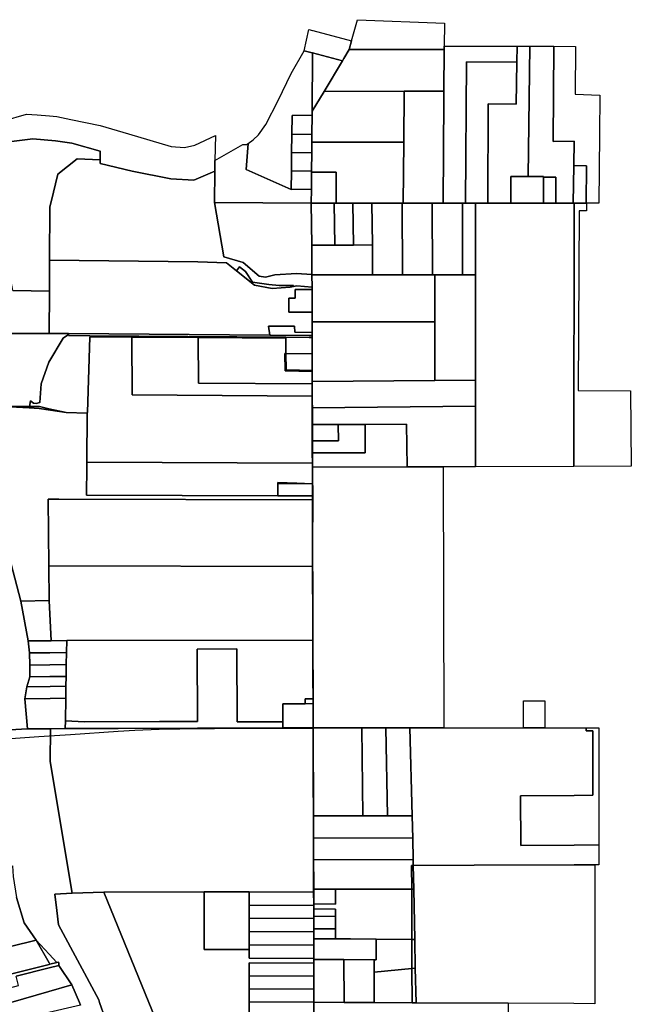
# Model space of a CAD drawing. Header units: feet. Extents: x -20058473 to 1466342, y -20424011 to 753407.
# Tile 49 of 58: x 1457297 to 1463456, y 717984 to 727895. Entities that reach past the tile are written whole.
import ezdxf

# ---------------------------------------------------------------- set-up
doc = ezdxf.new("R2010")
doc.units = ezdxf.units.FT
doc.header["$MEASUREMENT"] = 0
doc.layers.add('Parcels_exported', color=7, linetype='Continuous')
doc.layers.add('RoadCenterlines_ft_export', color=7, linetype='Continuous')

msp = doc.modelspace()

# ---------------------------------------------------------------- linework, layer by layer
at = {"layer": 'Parcels_exported'}
for points in [[(1461573.6, 727861.3), (1461571.9, 727627.3), (1461571.6, 727594.6), (1460614.4, 727594.5), (1460639, 727681.8), (1460678.3, 727821.7), (1460699, 727895), (1461573.6, 727861.3)], [(1460208.5, 727795.3), (1460245.1, 727785.7), (1460248.4, 727784.8), (1460639, 727681.8), (1460614.4, 727594.5), (1460559.4, 727503.1), (1460546.2, 727481.1), (1460246.5, 727560.1), (1460243.4, 727561), (1460160.8, 727582.8), (1460208.5, 727795.3)], [(1460160.8, 727582.8), (1460243.4, 727561), (1460246.5, 727560.1), (1460241.6, 726974.1), (1460241.3, 726935.4), (1460241.2, 726935.4), (1460039.4, 726931), (1460037.2, 726739.5), (1460035.1, 726554.4), (1460033, 726369.3), (1460030.9, 726184.2), (1459576.1, 726385.5), (1459597.8, 726649.3), (1459648.4, 726684.1), (1459702.6, 726734.4), (1459776.6, 726838.4), (1459900.8, 727081.8), (1460032.3, 727354.3), (1460160.8, 727582.8)], [(1460246.5, 727560.1), (1460546.2, 727481.1), (1460361.4, 727173.5), (1460241.6, 726974.1), (1460246.5, 727560.1)], [(1461571.6, 727594.6), (1461568.5, 727174.7), (1461168.5, 727174.3), (1460361.4, 727173.5), (1460546.2, 727481.1), (1460559.4, 727503.1), (1460614.4, 727594.5), (1461571.6, 727594.6)], [(1461571.9, 727627.3), (1462305.5, 727627.3), (1462303.2, 727467.7), (1461797, 727471.4), (1461786.1, 726049.2), (1461754.5, 726049.2), (1461560.1, 726049.1), (1461568, 727101.1), (1461568.5, 727174.7), (1461571.6, 727594.6), (1461571.9, 727627.3)], [(1462305.5, 727627.3), (1462435.3, 727627.3), (1462416, 726315.2), (1462243, 726315.1), (1462243.1, 726049.3), (1462011.1, 726049.2), (1462015.8, 727046.7), (1462296.9, 727045), (1462303.2, 727467.7), (1462305.5, 727627.3)], [(1462435.3, 727627.3), (1462572, 727627.3), (1462674.8, 727627.2), (1462669.6, 726670.5), (1462880, 726672.2), (1462876.3, 726426.3), (1462870.8, 726049.5), (1462695.8, 726049.5), (1462695.7, 726309.8), (1462570.7, 726310.8), (1462570.7, 726315.2), (1462416, 726315.2), (1462435.3, 727627.3)], [(1462674.8, 727627.2), (1462895.2, 727625.6), (1462891.1, 727145.5), (1463138.4, 727134.4), (1463134.4, 726738.6), (1463127.4, 726049.6), (1463005.5, 726049.6), (1463000.2, 726049.5), (1463005.7, 726425.4), (1462876.3, 726426.3), (1462880, 726672.2), (1462669.6, 726670.5), (1462674.8, 727627.2)], [(1462303.2, 727467.7), (1462296.9, 727045), (1462015.8, 727046.7), (1462011.1, 726049.2), (1461886.5, 726049.2), (1461786.1, 726049.2), (1461797, 727471.4), (1462303.2, 727467.7)], [(1461168.5, 727174.3), (1461164.7, 726661), (1460238.9, 726660.7), (1460239.7, 726744.2), (1460241.3, 726935.4), (1460241.6, 726974.1), (1460361.4, 727173.5), (1461168.5, 727174.3)], [(1461568.5, 727174.7), (1461568, 727101.1), (1461560.1, 726049.1), (1461450.9, 726049.1), (1461160.1, 726049), (1461164.7, 726661), (1461168.5, 727174.3), (1461568.5, 727174.7)], [(1460241.3, 726935.4), (1460239.7, 726744.2), (1460239.6, 726744.2), (1460037.2, 726739.5), (1460039.4, 726931), (1460241.2, 726935.4), (1460241.3, 726935.4)], [(1457597.8, 725473.8), (1457596.4, 725161.9), (1457227.4, 725168.1), (1457161.5, 725531.8), (1457054, 725672.1), (1456989.5, 725818.3), (1456967.5, 726035.6), (1456970.8, 726066), (1456983.4, 726181.9), (1457021.7, 726253.5), (1457023.6, 726401.9), (1457058.5, 726596.2), (1457216.1, 726667.3), (1457428.7, 726696.4), (1457658.7, 726675.4), (1457822.2, 726653.3), (1458108.1, 726572.9), (1458106.5, 726482.9), (1457875.4, 726495.9), (1457681.6, 726340.4), (1457612.9, 726062.6), (1457600.2, 726011.2), (1457597.8, 725473.8)], [(1460239.7, 726744.2), (1460238.9, 726660.7), (1460238.1, 726559.2), (1460238, 726559.2), (1460035.1, 726554.4), (1460037.2, 726739.5), (1460239.6, 726744.2), (1460239.7, 726744.2)], [(1460238.9, 726660.7), (1461164.7, 726661), (1461160.1, 726049), (1461149.8, 726049), (1460844.5, 726048.9), (1460652.3, 726048.8), (1460483.7, 726048.7), (1460484.8, 726361.7), (1460236.3, 726360.7), (1460236.5, 726374.2), (1460238.1, 726559.2), (1460238.9, 726660.7)], [(1459262.5, 726476.5), (1459543.1, 726637.4), (1459580.8, 726637.6), (1459597.8, 726649.3), (1459576.1, 726385.5), (1460030.9, 726184.2), (1460234.9, 726189.2), (1460233.7, 726048.7), (1459258.7, 726053.7), (1459258.7, 726053.9), (1459261.6, 726369.8), (1459262.5, 726476.5)], [(1460238.1, 726559.2), (1460236.5, 726374.2), (1460033, 726369.3), (1460035.1, 726554.4), (1460238, 726559.2), (1460238.1, 726559.2)], [(1458106.5, 726482.9), (1458106.1, 726446.2), (1458429.6, 726370.9), (1458820.4, 726294.7), (1459051.7, 726278.4), (1459261.6, 726369.8), (1459258.7, 726053.9), (1459258.7, 726053.7), (1459351.5, 725508), (1459548.8, 725452.2), (1459708.9, 725314.5), (1459772.5, 725302), (1459866.6, 725328.3), (1460085.1, 725341.6), (1460240, 725330.6), (1460240.1, 725327.3), (1460241.2, 725204), (1460088, 725215.9), (1460055.7, 725209.9), (1460053.9, 725218.8), (1459908.5, 725220.1), (1459806.6, 725228.2), (1459643, 725252.2), (1459572.2, 725358.9), (1459510.6, 725406.2), (1459480.3, 725367.5), (1459378.9, 725448.4), (1459090, 725458.4), (1457597.8, 725473.8), (1457600.2, 726011.2), (1457612.9, 726062.6), (1457681.6, 726340.4), (1457875.4, 726495.9), (1458106.5, 726482.9)], [(1460236.5, 726374.2), (1460236.3, 726360.7), (1460234.9, 726189.2), (1460030.9, 726184.2), (1460033, 726369.3), (1460236.5, 726374.2)], [(1460234.9, 726189.2), (1460236.3, 726360.7), (1460484.8, 726361.7), (1460483.7, 726048.7), (1460464.8, 726048.7), (1460233.7, 726048.7), (1460234.9, 726189.2)], [(1462876.3, 726426.3), (1463005.7, 726425.4), (1463000.2, 726049.5), (1462881.9, 726049.5), (1462870.8, 726049.5), (1462876.3, 726426.3)], [(1462416, 726315.2), (1462570.7, 726315.2), (1462570.7, 726310.8), (1462570.8, 726049.4), (1462243.1, 726049.3), (1462243, 726315.1), (1462416, 726315.2)], [(1462570.7, 726310.8), (1462695.7, 726309.8), (1462695.8, 726049.5), (1462570.8, 726049.4), (1462570.7, 726310.8)], [(1460233.7, 726048.7), (1460237.4, 725626.3), (1460240, 725330.6), (1460085.1, 725341.6), (1459866.6, 725328.3), (1459772.5, 725302), (1459708.9, 725314.5), (1459548.8, 725452.2), (1459351.5, 725508), (1459258.7, 726053.7), (1460233.7, 726048.7)], [(1460464.8, 726048.7), (1460471.9, 725626.7), (1460237.4, 725626.3), (1460233.7, 726048.7), (1460464.8, 726048.7)], [(1460483.7, 726048.7), (1460652.3, 726048.8), (1460659.4, 725627.1), (1460471.9, 725626.7), (1460464.8, 726048.7), (1460483.7, 726048.7)], [(1460652.3, 726048.8), (1460844.5, 726048.9), (1460848.4, 725627.4), (1460659.4, 725627.1), (1460652.3, 726048.8)], [(1460844.5, 726048.9), (1461149.8, 726049), (1461152.1, 725327.6), (1460851.1, 725327.5), (1460848.4, 725627.4), (1460844.5, 726048.9)], [(1461160.1, 726049), (1461450.9, 726049.1), (1461453.2, 725327.7), (1461152.1, 725327.6), (1461149.8, 726049), (1461160.1, 726049)], [(1461754.5, 726049.2), (1461754.9, 725327.8), (1461476.6, 725327.7), (1461453.2, 725327.7), (1461450.9, 726049.1), (1461560.1, 726049.1), (1461754.5, 726049.2)], [(1461786.1, 726049.2), (1461886.5, 726049.2), (1461886.9, 725327.8), (1461754.9, 725327.8), (1461754.5, 726049.2), (1461786.1, 726049.2)], [(1462870.8, 726049.5), (1462881.9, 726049.5), (1462877.8, 723397.7), (1461888.2, 723395.8), (1461887.8, 724004.3), (1461887.6, 724268.2), (1461886.9, 725327.8), (1461886.5, 726049.2), (1462011.1, 726049.2), (1462243.1, 726049.3), (1462570.8, 726049.4), (1462695.8, 726049.5), (1462870.8, 726049.5)], [(1463455.8, 723399.5), (1462877.8, 723397.7), (1462881.9, 726049.5), (1463000.2, 726049.5), (1463005.5, 726049.6), (1463005.3, 725969.6), (1462930.3, 725969.7), (1462920, 724162), (1463448, 724159), (1463455.8, 723399.5)], [(1460848.4, 725627.4), (1460851.1, 725327.5), (1460240.1, 725327.3), (1460240, 725330.6), (1460237.4, 725626.3), (1460471.9, 725626.7), (1460659.4, 725627.1), (1460848.4, 725627.4)], [(1457597.8, 725473.8), (1459090, 725458.4), (1459378.9, 725448.4), (1459480.3, 725367.5), (1459661.7, 725223), (1459838, 725188.2), (1460021.6, 725203.5), (1460055.7, 725209.9), (1460088, 725215.9), (1460241.2, 725204), (1460241.4, 725180.8), (1460070.5, 725180.8), (1460070.5, 725093.6), (1460006.2, 725093.6), (1460006.2, 724950.8), (1460241.8, 724950.8), (1460241.8, 724853.2), (1460241.8, 724747.2), (1460066.7, 724750.6), (1460064.2, 724811.2), (1459803.7, 724810), (1459817.4, 724720.3), (1457789.7, 724735.2), (1457594.5, 724736.6), (1457596.4, 725161.9), (1457597.8, 725473.8)], [(1460055.7, 725209.9), (1460021.6, 725203.5), (1459838, 725188.2), (1459661.7, 725223), (1459480.3, 725367.5), (1459510.6, 725406.2), (1459572.2, 725358.9), (1459643, 725252.2), (1459806.6, 725228.2), (1459908.5, 725220.1), (1460053.9, 725218.8), (1460055.7, 725209.9)], [(1461453.2, 725327.7), (1461476.6, 725327.7), (1461476.9, 724853.7), (1460241.8, 724853.2), (1460241.8, 724950.8), (1460241.8, 725134.9), (1460241.4, 725180.8), (1460241.2, 725204), (1460240.1, 725327.3), (1460851.1, 725327.5), (1461152.1, 725327.6), (1461453.2, 725327.7)], [(1461754.9, 725327.8), (1461886.9, 725327.8), (1461887.6, 724268.2), (1461477.3, 724264.1), (1461476.9, 724853.7), (1461476.6, 725327.7), (1461754.9, 725327.8)], [(1460241.4, 725180.8), (1460241.8, 725134.9), (1460241.8, 724950.8), (1460006.2, 724950.8), (1460006.2, 725093.6), (1460070.5, 725093.6), (1460070.5, 725180.8), (1460241.4, 725180.8)], [(1460241.8, 724747.2), (1460241.8, 724717.2), (1460211.8, 724717.4), (1459817.4, 724720.3), (1459803.7, 724810), (1460064.2, 724811.2), (1460066.7, 724750.6), (1460241.8, 724747.2)], [(1460241.8, 724853.2), (1461476.9, 724853.7), (1461477.3, 724264.1), (1460241.8, 724251.8), (1460241.8, 724355), (1460241.8, 724365), (1460241.8, 724532.2), (1460241.8, 724696.9), (1460241.8, 724717.2), (1460241.8, 724747.2), (1460241.8, 724853.2)], [(1457594.5, 724736.6), (1457789.7, 724735.2), (1457789.4, 724725.3), (1457733.3, 724689.9), (1457591, 724447.2), (1457513.7, 724228.5), (1457499.3, 724043.4), (1457463.7, 724030.7), (1457436.3, 724035.4), (1457404.7, 724059.5), (1457395, 724001.2), (1457073.5, 724005.2), (1457081.7, 724035.2), (1457148.7, 724274), (1457191.9, 724544.4), (1457199.6, 724737.8), (1457594.5, 724736.6)], [(1459977.5, 724699.1), (1459977.5, 724689.1), (1459094.3, 724695.4), (1458425.7, 724700.1), (1458002, 724703.1), (1457978.3, 723939.6), (1457978.2, 723934.8), (1457978.1, 723932.9), (1457764.5, 723940.2), (1457591.1, 723978), (1457496.7, 723999.9), (1457395, 724001.2), (1457404.7, 724059.5), (1457436.3, 724035.4), (1457463.7, 724030.7), (1457499.3, 724043.4), (1457513.7, 724228.5), (1457591, 724447.2), (1457733.3, 724689.9), (1457789.4, 724725.3), (1457789, 724715.2), (1458002.2, 724713.1), (1459977.5, 724699.1)], [(1457789.4, 724725.3), (1457789.7, 724735.2), (1459817.4, 724720.3), (1460211.8, 724717.4), (1460241.8, 724717.2), (1460241.8, 724696.9), (1460211.8, 724697.1), (1459977.5, 724699.1), (1458002.2, 724713.1), (1457789, 724715.2), (1457789.4, 724725.3)], [(1458425.7, 724700.1), (1458428.1, 724117.6), (1460242, 724104.7), (1460242.3, 723987.2), (1460242.9, 723819.2), (1460243.4, 723654.5), (1460243.8, 723534.5), (1460244.1, 723432.6), (1457973.9, 723440.9), (1457978.1, 723932.9), (1457978.2, 723934.8), (1457978.3, 723939.6), (1458002, 724703.1), (1458425.7, 724700.1)], [(1458425.7, 724700.1), (1459094.3, 724695.4), (1459096.2, 724236.9), (1460241.8, 724229.7), (1460241.8, 724167.8), (1460242, 724104.7), (1458428.1, 724117.6), (1458425.7, 724700.1)], [(1459977.5, 724689.1), (1459978.1, 724534.1), (1459968.1, 724534.3), (1459968.9, 724359.3), (1460241.8, 724355), (1460241.8, 724251.8), (1460241.8, 724229.7), (1459096.2, 724236.9), (1459094.3, 724695.4), (1459977.5, 724689.1)], [(1460241.8, 724696.9), (1460241.8, 724532.2), (1459978.1, 724534.1), (1459977.5, 724689.1), (1459977.5, 724699.1), (1460211.8, 724697.1), (1460241.8, 724696.9)], [(1459978.1, 724534.1), (1459978.8, 724369.1), (1459982.5, 724369), (1459987.2, 724369), (1459987.7, 724369), (1460241.8, 724365), (1460241.8, 724355), (1459968.9, 724359.3), (1459968.1, 724534.3), (1459978.1, 724534.1)], [(1459978.1, 724534.1), (1460241.8, 724532.2), (1460241.8, 724365), (1459987.7, 724369), (1459987.2, 724369), (1459982.5, 724369), (1459978.8, 724369.1), (1459978.1, 724534.1)], [(1461887.6, 724268.2), (1461887.8, 724004.3), (1460242.3, 723987.2), (1460242, 724104.7), (1460241.8, 724167.8), (1460241.8, 724229.7), (1460241.8, 724251.8), (1461477.3, 724264.1), (1461887.6, 724268.2)], [(1457392.7, 723987.9), (1457493.3, 723982), (1457764.5, 723940.2), (1457978.1, 723932.9), (1457973.9, 723440.9), (1457973.5, 723396.6), (1457971.1, 723109.2), (1459895, 723102.9), (1460245.1, 723101.8), (1460245.2, 723061.8), (1457690.2, 723070.1), (1457584.3, 723070.5), (1457590.9, 722396.6), (1457594.3, 722049.2), (1457308.2, 722040.9), (1457050.3, 723017.5), (1457034.3, 723381.1), (1457035.7, 723402.3), (1457073.5, 724005.2), (1457392.7, 723987.9)], [(1457073.5, 724005.2), (1457395, 724001.2), (1457392.7, 723987.9), (1457073.5, 724005.2)], [(1457395, 724001.2), (1457496.7, 723999.9), (1457591.1, 723978), (1457764.5, 723940.2), (1457493.3, 723982), (1457392.7, 723987.9), (1457395, 724001.2)], [(1461887.8, 724004.3), (1461888.2, 723395.8), (1461561.4, 723395.1), (1461198.4, 723394.4), (1461191.4, 723822.6), (1460775.8, 723821.1), (1460505.1, 723820.2), (1460242.9, 723819.2), (1460242.3, 723987.2), (1461887.8, 724004.3)], [(1460505.1, 723820.2), (1460505.7, 723655.1), (1460243.4, 723654.5), (1460242.9, 723819.2), (1460505.1, 723820.2)], [(1460775.8, 723821.1), (1460776.8, 723535.8), (1460243.8, 723534.5), (1460243.4, 723654.5), (1460505.7, 723655.1), (1460505.1, 723820.2), (1460775.8, 723821.1)], [(1460775.8, 723821.1), (1461191.4, 723822.6), (1461198.4, 723394.4), (1460244.2, 723392.5), (1460244.1, 723432.6), (1460243.8, 723534.5), (1460776.8, 723535.8), (1460775.8, 723821.1)], [(1457973.9, 723440.9), (1460244.1, 723432.6), (1460244.2, 723392.5), (1460244.7, 723224.6), (1460164.4, 723225.3), (1460088.6, 723230.7), (1459895.6, 723236.9), (1459895.6, 723227.9), (1459895, 723102.9), (1457971.1, 723109.2), (1457973.5, 723396.6), (1457973.9, 723440.9)], [(1461198.4, 723394.4), (1461561.4, 723395.1), (1461566.3, 720766.9), (1461565.2, 720766.9), (1461228.7, 720766.7), (1461227, 720766.7), (1460983.9, 720766.6), (1460740.9, 720766.4), (1460495.9, 720766.3), (1460252, 720766.2), (1460251.5, 720850), (1460250.9, 721010.7), (1460250.7, 721060.7), (1460248.5, 721651), (1460247.8, 721828.7), (1460246.8, 722392.1), (1460246.1, 722788.9), (1460245.2, 723061.8), (1460245.1, 723101.8), (1460244.7, 723224.6), (1460244.2, 723392.5), (1461198.4, 723394.4)], [(1459895.6, 723227.9), (1460164.4, 723225.3), (1460244.7, 723224.6), (1460245.1, 723101.8), (1459895, 723102.9), (1459895.6, 723227.9)], [(1459895.6, 723227.9), (1459895.6, 723236.9), (1460088.6, 723230.7), (1460164.4, 723225.3), (1459895.6, 723227.9)], [(1457590.9, 722396.6), (1457584.3, 723070.5), (1457690.2, 723070.1), (1460245.2, 723061.8), (1460246.1, 722788.9), (1460246.8, 722392.1), (1457590.9, 722396.6)], [(1457590.9, 722396.6), (1460246.8, 722392.1), (1460247.8, 721828.7), (1460248.5, 721651), (1457770.4, 721646), (1457613.9, 721644.4), (1457594.3, 722049.2), (1457590.9, 722396.6)], [(1457594.3, 722049.2), (1457613.9, 721644.4), (1457598.3, 721644.3), (1457383.5, 721642.2), (1457308.2, 722040.9), (1457594.3, 722049.2)], [(1457770.4, 721646), (1457768.5, 721525.3), (1457599.5, 721523.4), (1457395.2, 721521.2), (1457383.5, 721642.2), (1457598.3, 721644.3), (1457613.9, 721644.4), (1457770.4, 721646)], [(1457770.4, 721646), (1460248.5, 721651), (1460250.7, 721060.7), (1460170.5, 721060.3), (1460170.8, 721010.3), (1459945.9, 721009.2), (1459946.8, 720826.8), (1459487.1, 720828.5), (1459483.4, 721562.4), (1459083.5, 721560.5), (1459087.1, 720830), (1458705, 720831.4), (1457950.7, 720827.8), (1457757.6, 720838.2), (1457761.2, 721065.3), (1457763.1, 721185.3), (1457764.7, 721285.2), (1457766.6, 721405.3), (1457768.5, 721525.3), (1457770.4, 721646)], [(1457395.2, 721521.2), (1457599.5, 721523.4), (1457768.5, 721525.3), (1457766.6, 721405.3), (1457600.7, 721402.4), (1457400.5, 721399), (1457395.2, 721521.2)], [(1459946.8, 720826.8), (1459947.1, 720766.2), (1459487.4, 720764.5), (1459087.4, 720763.2), (1458289.5, 720760.6), (1457756.3, 720758.9), (1457757.6, 720838.2), (1457950.7, 720827.8), (1458705, 720831.4), (1459087.1, 720830), (1459083.5, 721560.5), (1459483.4, 721562.4), (1459487.1, 720828.5), (1459946.8, 720826.8)], [(1457400.5, 721399), (1457600.7, 721402.4), (1457766.6, 721405.3), (1457764.7, 721285.2), (1457601.9, 721282.5), (1457400.6, 721279), (1457400.5, 721399)], [(1457400.6, 721279), (1457601.9, 721282.5), (1457764.7, 721285.2), (1457763.1, 721185.3), (1457602.9, 721182.5), (1457369.1, 721178.6), (1457400.6, 721279)], [(1457369.1, 721178.6), (1457602.9, 721182.5), (1457763.1, 721185.3), (1457761.2, 721065.3), (1457604.1, 721062.6), (1457348.2, 721058.3), (1457369.1, 721178.6)], [(1457348.2, 721058.3), (1457604.1, 721062.6), (1457761.2, 721065.3), (1457757.6, 720838.2), (1457756.3, 720758.9), (1457608, 720758.4), (1457607.1, 720758.4), (1457376.8, 720757.6), (1457348.2, 721058.3)], [(1460170.8, 721010.3), (1460250.9, 721010.7), (1460251.5, 720850), (1460252, 720766.2), (1460099, 720766.2), (1459947.1, 720766.2), (1459946.8, 720826.8), (1459945.9, 721009.2), (1460170.8, 721010.3)], [(1460250.7, 721060.7), (1460250.9, 721010.7), (1460170.8, 721010.3), (1460170.5, 721060.3), (1460250.7, 721060.7)], [(1462369.4, 720767.3), (1462369.5, 721037.4), (1462584.5, 721037.3), (1462584.4, 720767.4), (1462369.4, 720767.3)], [(1459947.1, 720766.2), (1460099, 720766.2), (1460252, 720766.2), (1460254.6, 719880.8), (1460255.3, 719660.6), (1460255.9, 719442.5), (1460256.8, 719144.8), (1460256.9, 719113), (1459606.3, 719116.2), (1459156.3, 719115.2), (1458144.1, 719112.8), (1457826.6, 719101.6), (1457605.2, 720429.4), (1457607.1, 720758.4), (1457608, 720758.4), (1457756.3, 720758.9), (1458289.5, 720760.6), (1459087.4, 720763.2), (1459487.4, 720764.5), (1459947.1, 720766.2)], [(1460252, 720766.2), (1460495.9, 720766.3), (1460740.9, 720766.4), (1460752.2, 719881.2), (1460502.9, 719881), (1460254.6, 719880.8), (1460252, 720766.2)], [(1460740.9, 720766.4), (1460983.9, 720766.6), (1461001.2, 719881.5), (1460752.2, 719881.2), (1460740.9, 720766.4)], [(1460983.9, 720766.6), (1461227, 720766.7), (1461250.2, 719881.7), (1461001.2, 719881.5), (1460983.9, 720766.6)], [(1462369.4, 720767.3), (1462584.4, 720767.4), (1462879.9, 720767.6), (1463001.1, 720767), (1463001.2, 720737), (1463067.8, 720736.7), (1463069.7, 720088.7), (1462879.4, 720087.6), (1462340.1, 720084.3), (1462341.6, 719584.3), (1462879, 719587.6), (1463130.1, 719589.1), (1463130.2, 719389.1), (1463089, 719388.9), (1462878.9, 719388.2), (1461873.9, 719384.6), (1461259.4, 719382.4), (1461258.2, 719439.6), (1461254.2, 719657.7), (1461250.2, 719881.7), (1461227, 720766.7), (1461228.7, 720766.7), (1461565.2, 720766.9), (1461566.3, 720766.9), (1461606.9, 720766.9), (1461873.3, 720767), (1462369.4, 720767.3)], [(1463001.1, 720767), (1463129.5, 720766.4), (1463130.1, 719589.1), (1462879, 719587.6), (1462341.6, 719584.3), (1462340.1, 720084.3), (1462879.4, 720087.6), (1463069.7, 720088.7), (1463067.8, 720736.7), (1463001.2, 720737), (1463001.1, 720767)], [(1461250.2, 719881.7), (1461254.2, 719657.7), (1460255.3, 719660.6), (1460254.6, 719880.8), (1460502.9, 719881), (1460752.2, 719881.2), (1461001.2, 719881.5), (1461250.2, 719881.7)], [(1460255.3, 719660.6), (1461254.2, 719657.7), (1461258.2, 719439.6), (1460255.9, 719442.5), (1460255.3, 719660.6)], [(1461258.2, 719439.6), (1461259.4, 719382.4), (1461243.5, 719382.4), (1461244.3, 719142), (1460476.1, 719142.7), (1460256.8, 719144.8), (1460255.9, 719442.5), (1461258.2, 719439.6)], [(1456883.1, 719295.7), (1457225.3, 719379.7), (1457233, 719271.2), (1457263.3, 719057.7), (1457342.6, 718805.4), (1457463.1, 718631.1), (1456956.5, 718506.7), (1456914.3, 718675.5), (1456917.2, 718676.2), (1456911.4, 718699.5), (1456867.4, 718875.6), (1456862.6, 718895), (1456847.4, 718955.6), (1456812.8, 719094.4), (1456635.3, 719050.8), (1456592.7, 719224.4), (1456883.1, 719295.7)], [(1461259.4, 719382.4), (1461264.4, 719142), (1461244.3, 719142), (1461243.5, 719382.4), (1461259.4, 719382.4)], [(1463089, 719388.9), (1463087.2, 717990.3), (1462877.8, 717991.4), (1462216.9, 717994.9), (1461288, 717999.8), (1461280.8, 718347.9), (1461274.9, 718637), (1461264.4, 719142), (1461259.4, 719382.4), (1461873.9, 719384.6), (1462878.9, 719388.2), (1463089, 719388.9)], [(1460476.1, 719142.7), (1460476.4, 718992.7), (1460257.3, 718994.8), (1460256.9, 719113), (1460256.8, 719144.8), (1460476.1, 719142.7)], [(1461244.3, 719142), (1461245.9, 718637.3), (1460885.3, 718640), (1460627, 718642), (1460477, 718643.1), (1460476.8, 718743.1), (1460476.6, 718843.1), (1460476.6, 718868.1), (1460476.5, 718943.1), (1460257.4, 718944.8), (1460257.3, 718979.8), (1460257.3, 718994.8), (1460476.4, 718992.7), (1460476.1, 719142.7), (1461244.3, 719142)], [(1461244.3, 719142), (1461264.4, 719142), (1461274.9, 718637), (1461245.9, 718637.3), (1461244.3, 719142)], [(1457826.6, 719101.6), (1458144.1, 719112.8), (1458598, 718003.4), (1458681.7, 717798.7), (1458936.6, 717347.1), (1458982.1, 717270.1), (1458412.7, 717153.4), (1458352.5, 717322.1), (1458246.7, 717634.5), (1458156.5, 717842.1), (1458102, 718002.9), (1458093, 718029.6), (1457686.7, 718785.6), (1457671.9, 718928), (1457652.1, 719093.9), (1457826.6, 719101.6)], [(1458144.1, 719112.8), (1459156.3, 719115.2), (1459156.3, 718534.4), (1459606.3, 718535.4), (1459606.3, 718450.1), (1460258.9, 718446.9), (1460259, 718436.1), (1460259.1, 718396.9), (1459606.3, 718400.1), (1459606.3, 718269.6), (1459606.3, 718139), (1459606.3, 718008.5), (1459606.3, 718004.5), (1459606.3, 717873.3), (1459606.3, 717738.2), (1459606.3, 717474.6), (1458936.6, 717347.1), (1458681.7, 717798.7), (1458598, 718003.4), (1458144.1, 719112.8)], [(1459156.3, 719115.2), (1459606.3, 719116.2), (1459606.3, 718983), (1459606.3, 718849.8), (1459606.3, 718716.6), (1459606.3, 718583.3), (1459606.3, 718535.4), (1459156.3, 718534.4), (1459156.3, 719115.2)], [(1459606.3, 719116.2), (1460256.9, 719113), (1460257.3, 718994.8), (1460257.3, 718979.8), (1459606.3, 718983), (1459606.3, 719116.2)], [(1459606.3, 718983), (1460257.3, 718979.8), (1460257.4, 718944.8), (1460257.7, 718869.8), (1460257.7, 718846.5), (1459606.3, 718849.8), (1459606.3, 718983)], [(1460257.4, 718944.8), (1460476.5, 718943.1), (1460476.6, 718868.1), (1460257.7, 718869.8), (1460257.4, 718944.8)], [(1459606.3, 718849.8), (1460257.7, 718846.5), (1460258, 718744.8), (1460258.1, 718713.3), (1459606.3, 718716.6), (1459606.3, 718849.8)], [(1460476.6, 718868.1), (1460476.6, 718843.1), (1460476.8, 718743.1), (1460258, 718744.8), (1460257.7, 718846.5), (1460257.7, 718869.8), (1460476.6, 718868.1)], [(1460476.8, 718743.1), (1460477, 718643.1), (1460258.3, 718644.8), (1460258.1, 718713.3), (1460258, 718744.8), (1460476.8, 718743.1)], [(1457463.1, 718631.1), (1457593.4, 718402.7), (1457601.9, 718387.9), (1457593.3, 718385.7), (1456932.6, 718220.1), (1456912.9, 718300.3), (1456893.3, 718380.4), (1456867.6, 718484.9), (1456956.5, 718506.7), (1457463.1, 718631.1)], [(1457463.1, 718631.1), (1457593.9, 718487.6), (1457669.5, 718404.8), (1457601.9, 718387.9), (1457593.4, 718402.7), (1457463.1, 718631.1)], [(1459606.3, 718716.6), (1460258.1, 718713.3), (1460258.3, 718644.8), (1460258.5, 718580.1), (1459606.3, 718583.3), (1459606.3, 718716.6)], [(1460258.3, 718644.8), (1460477, 718643.1), (1460627, 718642), (1460885.3, 718640), (1460885.6, 718431.3), (1460865.6, 718431.5), (1460562.3, 718433.8), (1460259, 718436.1), (1460258.9, 718446.9), (1460258.5, 718580.1), (1460258.3, 718644.8)], [(1461245.9, 718637.3), (1461246.8, 718344.6), (1460865.8, 718307.6), (1460865.6, 718431.5), (1460885.6, 718431.3), (1460885.3, 718640), (1461245.9, 718637.3)], [(1461245.9, 718637.3), (1461274.9, 718637), (1461280.8, 718347.9), (1461246.8, 718344.6), (1461245.9, 718637.3)], [(1459606.3, 718583.3), (1460258.5, 718580.1), (1460258.9, 718446.9), (1459606.3, 718450.1), (1459606.3, 718535.4), (1459606.3, 718583.3)], [(1460562.3, 718433.8), (1460563.1, 718003.6), (1460260.3, 718005.2), (1460259.9, 718135.8), (1460259.5, 718266.3), (1460259.1, 718396.9), (1460259, 718436.1), (1460562.3, 718433.8)], [(1460865.6, 718431.5), (1460865.8, 718307.6), (1460866.4, 718002), (1460563.1, 718003.6), (1460562.3, 718433.8), (1460865.6, 718431.5)], [(1457691.9, 718376.4), (1457823.1, 718180.2), (1457591.8, 718113.2), (1457208.1, 718002), (1457170.7, 717991.1), (1456872.6, 718001.6), (1456872.5, 718002.2), (1456860.7, 718055.8), (1456851.6, 718097.8), (1456957.2, 718124.8), (1456941.1, 718188.2), (1457069.2, 718220.3), (1457093.8, 718124.4), (1457285.9, 718172.6), (1457261.2, 718268.5), (1457261.2, 718268.5), (1457593.1, 718351.7), (1457691.9, 718376.4)], [(1460259.1, 718396.9), (1460259.5, 718266.3), (1459606.3, 718269.6), (1459606.3, 718400.1), (1460259.1, 718396.9)], [(1460865.8, 718307.6), (1461246.8, 718344.6), (1461247.9, 718000), (1460866.4, 718002), (1460865.8, 718307.6)], [(1461246.8, 718344.6), (1461280.8, 718347.9), (1461288, 717999.8), (1461247.9, 718000), (1461246.8, 718344.6)], [(1459606.3, 718269.6), (1460259.5, 718266.3), (1460259.9, 718135.8), (1459606.3, 718139), (1459606.3, 718269.6)], [(1457170.7, 717991.1), (1457208.1, 718002), (1457591.8, 718113.2), (1457823.1, 718180.2), (1457899.9, 718002.7), (1457910.9, 717977.1), (1457867.1, 717966.6), (1457590.5, 717900.4), (1456990.2, 717756.6), (1456989.5, 717758.8), (1456975.1, 717806.7), (1456965.6, 717838.4), (1456939.8, 717924.2), (1457170.7, 717991.1)], [(1459606.3, 718139), (1460259.9, 718135.8), (1460260.3, 718005.2), (1459606.3, 718008.5), (1459606.3, 718139)], [(1459606.3, 718008.5), (1460260.3, 718005.2), (1460260.3, 717870.1), (1459606.3, 717873.3), (1459606.3, 718004.5), (1459606.3, 718008.5)], [(1460563.1, 718003.6), (1460866.4, 718002), (1461247.9, 718000), (1461288, 717999.8), (1462216.9, 717994.9), (1462212.4, 716149.6), (1460255.2, 716165.3), (1460257.3, 716816.2), (1460259.1, 717167.2), (1460260.3, 717393), (1460260.3, 717600.6), (1460260.3, 717734.9), (1460260.3, 717870.1), (1460260.3, 718005.2), (1460563.1, 718003.6)]]:
    msp.add_lwpolyline(points, close=True, dxfattribs=at)
for points in [[(1457134, 726877.9), (1457365, 726945.6), (1457473.3, 726936.4), (1457598.5, 726925.7), (1457598.5, 726925.7), (1457670.3, 726919.6), (1457813, 726890.2), (1458108.4, 726830.7), (1458393.8, 726747.8), (1458821, 726619.9), (1458956.6, 726607.9), (1459061.5, 726633.5), (1459269.1, 726730.2), (1459262.5, 726476.5), (1459261.6, 726369.8), (1459051.7, 726278.4), (1458820.4, 726294.7), (1458429.6, 726370.9), (1458106.1, 726446.2), (1458106.5, 726482.9), (1458108.1, 726572.9), (1457822.2, 726653.3), (1457658.7, 726675.4), (1457428.7, 726696.4), (1457216.1, 726667.3)], [(1457227.4, 725168.1), (1457596.4, 725161.9), (1457594.5, 724736.6), (1457199.6, 724737.8)], [(1457050.3, 723017.5), (1457308.2, 722040.9), (1457308.2, 722040.9), (1457383.5, 721642.2), (1457395.2, 721521.2), (1457400.5, 721399), (1457400.6, 721279), (1457369.1, 721178.6), (1457348.2, 721058.3), (1457376.8, 720757.6), (1457196.6, 720748)], [(1457196.6, 720748), (1457376.8, 720757.6), (1457607.1, 720758.4), (1457605.2, 720429.4), (1457826.6, 719101.6), (1457652.1, 719093.9), (1457671.9, 718928), (1457686.7, 718785.6), (1457686.7, 718785.6), (1458093, 718029.6), (1458102, 718002.9), (1458156.5, 717842.1)], [(1457910.9, 717977.1), (1457899.9, 718002.7), (1457823.1, 718180.2), (1457691.9, 718376.4), (1457691.9, 718385.4), (1457690.8, 718388.6), (1457689.7, 718398.3), (1457688.3, 718409.5), (1457669.5, 718404.8), (1457593.9, 718487.6), (1457463.1, 718631.1), (1457342.6, 718805.4), (1457263.3, 719057.7)], [(1456932.6, 718220.1), (1457593.3, 718385.7), (1457601.9, 718387.9), (1457669.5, 718404.8), (1457688.3, 718409.5), (1457689.7, 718398.3), (1457690.8, 718388.6), (1457691.9, 718385.4), (1457691.9, 718376.4), (1457593.1, 718351.7), (1457261.2, 718268.5)]]:
    msp.add_lwpolyline(points, dxfattribs=at)
at = {"layer": 'RoadCenterlines_ft_export'}
for points in [[(1460252.8, 720765), (1460251, 720967.9), (1460251.1, 721059.2), (1460249.4, 721269.7), (1460248.6, 721702.8), (1460249.2, 721817.6), (1460249.2, 721945.5), (1460251.1, 722260.4), (1460250, 722424.5), (1460250.5, 722598.3), (1460251.1, 723071.8), (1460249.1, 723343.3), (1460247.7, 723770.5), (1460247.5, 723897.7), (1460246.8, 724136), (1460245.6, 724407.8), (1460246, 724578.5), (1460246.4, 724686.4), (1460244.4, 724883.6), (1460243.7, 725193.3), (1460241.9, 725350.8), (1460239.9, 725609.9), (1460237.3, 725777.2), (1460236.2, 725901.8), (1460234.9, 725964.2), (1460234, 726048.7)], [(1457208, 720660.5), (1457488.5, 720679), (1457648, 720689.6), (1457808.2, 720699.5), (1458288.9, 720732.7), (1458455.9, 720742.3), (1458701.6, 720753.2), (1458908.1, 720758), (1459258.9, 720761.2), (1459609.2, 720763.4), (1459889.7, 720765.1), (1460252.8, 720765)], [(1460260.6, 719110.7), (1460259.8, 719531.5), (1460257.8, 719729.1), (1460254.3, 719973.3), (1460252.6, 720153.4), (1460253.1, 720309.2), (1460252.7, 720546.3), (1460252.8, 720765)], [(1460263.9, 718004.5), (1460261.6, 718165.9), (1460261.8, 718544.4), (1460261, 718728.2), (1460261.2, 718835.8), (1460261.8, 719051.8), (1460260.6, 719110.7)]]:
    msp.add_lwpolyline(points, dxfattribs=at)

doc.saveas('drawing.dxf')
